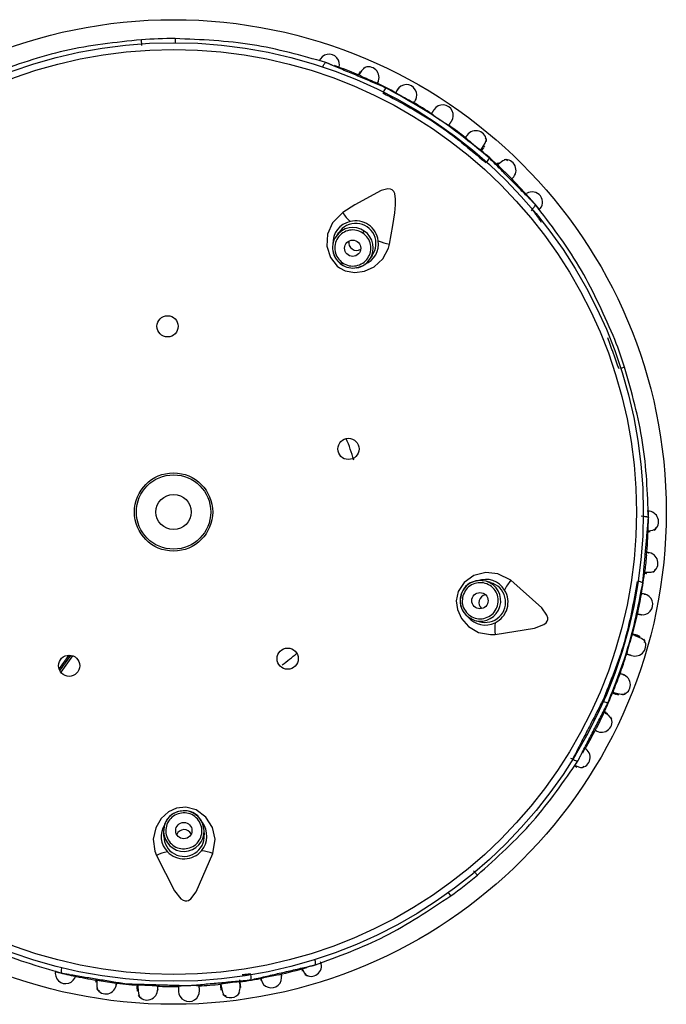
# Model space of a CAD drawing. Header units: millimetres. Extents: x 4904.09 to 4905.21, y 4759.5 to 4761.8.
# Tile 17 of 54: x 4904.7135 to 4904.7531, y 4760.3516 to 4760.412. Entities that reach past the tile are written whole.
import ezdxf

# ---------------------------------------------------------------- set-up
doc = ezdxf.new("R2010")
doc.units = ezdxf.units.MM
doc.layers.add('SANINDUSA', color=3, linetype='Continuous')

msp = doc.modelspace()

# ---------------------------------------------------------------- linework, layer by layer
at = {"layer": 'SANINDUSA'}
for p, q in [((4904.722993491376, 4760.410862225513), (4904.72299268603, 4760.410614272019)), ((4904.734347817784, 4760.408852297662), (4904.734261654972, 4760.408648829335)), ((4904.741914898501, 4760.404201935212), (4904.74198668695, 4760.404287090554)), ((4904.742833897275, 4760.403038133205), (4904.743514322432, 4760.402377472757)), ((4904.744880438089, 4760.400400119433), (4904.744814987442, 4760.400303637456)), ((4904.733018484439, 4760.398961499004), (4904.732860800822, 4760.398729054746)), ((4904.734507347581, 4760.398929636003), (4904.734594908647, 4760.399058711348)), ((4904.733195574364, 4760.396995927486), (4904.733266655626, 4760.397100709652)), ((4904.734929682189, 4760.397325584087), (4904.735087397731, 4760.397558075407)), ((4904.750551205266, 4760.390703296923), (4904.750315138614, 4760.390627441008)), ((4904.751569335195, 4760.381592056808), (4904.751681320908, 4760.381559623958)), ((4904.75199797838, 4760.380624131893), (4904.75212705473, 4760.380619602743)), ((4904.742330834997, 4760.377491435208), (4904.742061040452, 4760.377569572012)), ((4904.740949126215, 4760.375380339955), (4904.741365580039, 4760.375168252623)), ((4904.741365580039, 4760.375168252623), (4904.741635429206, 4760.375090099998)), ((4904.751169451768, 4760.374232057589), (4904.751027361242, 4760.374299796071)), ((4904.751487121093, 4760.374183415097), (4904.751228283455, 4760.374252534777)), ((4904.716478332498, 4760.373029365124), (4904.715879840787, 4760.372210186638)), ((4904.716584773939, 4760.373019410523), (4904.715918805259, 4760.372107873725)), ((4904.716710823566, 4760.37299165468), (4904.715985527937, 4760.371998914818)), ((4904.750063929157, 4760.370649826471), (4904.750167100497, 4760.370607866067)), ((4904.749241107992, 4760.369416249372), (4904.748822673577, 4760.368564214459)), ((4904.749517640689, 4760.369432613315), (4904.749317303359, 4760.369525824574)), ((4904.747376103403, 4760.366647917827), (4904.747252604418, 4760.366687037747)), ((4904.747502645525, 4760.366234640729), (4904.747612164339, 4760.366166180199)), ((4904.722354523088, 4760.362661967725), (4904.722281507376, 4760.362200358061)), ((4904.722281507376, 4760.362200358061), (4904.722290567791, 4760.361919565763)), ((4904.724789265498, 4760.362000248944), (4904.724780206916, 4760.362280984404)), ((4904.739894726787, 4760.35826490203), (4904.739749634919, 4760.358465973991)), ((4904.730755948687, 4760.35377430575), (4904.730791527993, 4760.353650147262)), ((4904.718185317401, 4760.353086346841), (4904.718148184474, 4760.353125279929)), ((4904.727025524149, 4760.35263265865), (4904.726958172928, 4760.353108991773)), ((4904.729344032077, 4760.35342482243), (4904.728413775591, 4760.353229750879)), ((4904.720672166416, 4760.352531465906), (4904.720664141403, 4760.352420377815))]:
    msp.add_line(p, q, dxfattribs=at)
at = {"layer": 'SANINDUSA', "flags": 128}
for points in [[(4904.732043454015, 4760.409123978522), (4904.732063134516, 4760.409173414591), (4904.732089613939, 4760.409231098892), (4904.732117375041, 4760.409282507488), (4904.732145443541, 4760.40932583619), (4904.732172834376, 4760.409359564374), (4904.732198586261, 4760.409382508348), (4904.732221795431, 4760.409393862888), (4904.732241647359, 4760.409393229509)], [(4904.741731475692, 4760.404023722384), (4904.741804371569, 4760.404122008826), (4904.742008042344, 4760.404451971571), (4904.74207959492, 4760.404666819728), (4904.742000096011, 4760.40474412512)], [(4904.743375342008, 4760.403373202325), (4904.743282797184, 4760.403441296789), (4904.743088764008, 4760.403361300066), (4904.742812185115, 4760.403153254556), (4904.742757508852, 4760.403103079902)], [(4904.736133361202, 4760.398246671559), (4904.736352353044, 4760.399404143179), (4904.736466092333, 4760.400167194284), (4904.736512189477, 4760.400674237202), (4904.736514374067, 4760.401015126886), (4904.736456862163, 4760.401360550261), (4904.736396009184, 4760.401485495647), (4904.736304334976, 4760.401578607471), (4904.736196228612, 4760.401626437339), (4904.736037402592, 4760.401639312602), (4904.735631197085, 4760.401539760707), (4904.734007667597, 4760.400659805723), (4904.733271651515, 4760.400187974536)], [(4904.733271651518, 4760.40018797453), (4904.732644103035, 4760.399562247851), (4904.732345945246, 4760.398873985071), (4904.732302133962, 4760.398126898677), (4904.732517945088, 4760.397430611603), (4904.732939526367, 4760.396906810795), (4904.733068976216, 4760.396809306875), (4904.733429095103, 4760.396624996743), (4904.734006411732, 4760.396516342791), (4904.734596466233, 4760.396589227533), (4904.735204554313, 4760.396866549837), (4904.735727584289, 4760.397355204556), (4904.73607162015, 4760.398011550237), (4904.736133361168, 4760.398246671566)], [(4904.732688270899, 4760.39771031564), (4904.732852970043, 4760.397342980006), (4904.733195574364, 4760.396995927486)], [(4904.751961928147, 4760.380655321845), (4904.751991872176, 4760.380656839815), (4904.752279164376, 4760.380702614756), (4904.752454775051, 4760.380778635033), (4904.752491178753, 4760.380886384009)], [(4904.743575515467, 4760.377629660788), (4904.742786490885, 4760.378033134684), (4904.742039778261, 4760.378104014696), (4904.741315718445, 4760.377914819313), (4904.740720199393, 4760.377494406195), (4904.740352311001, 4760.376931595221), (4904.740235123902, 4760.376365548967), (4904.740301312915, 4760.375828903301), (4904.740543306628, 4760.375286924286), (4904.740983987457, 4760.374789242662), (4904.741602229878, 4760.374432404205), (4904.742329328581, 4760.374294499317), (4904.74261354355, 4760.374308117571)], [(4904.751776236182, 4760.378121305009), (4904.751847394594, 4760.378117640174), (4904.752188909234, 4760.378133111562), (4904.752388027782, 4760.378193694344), (4904.752417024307, 4760.378302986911)], [(4904.742061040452, 4760.377569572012), (4904.741576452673, 4760.377610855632), (4904.741440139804, 4760.377587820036)], [(4904.742061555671, 4760.377569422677), (4904.741698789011, 4760.377617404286), (4904.741441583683, 4760.377578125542)], [(4904.742613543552, 4760.374308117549), (4904.745028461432, 4760.37469506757), (4904.745603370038, 4760.374914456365), (4904.745735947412, 4760.375015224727), (4904.74581111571, 4760.37511514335), (4904.745844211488, 4760.375215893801), (4904.745844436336, 4760.375321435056), (4904.745791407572, 4760.37549264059), (4904.745483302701, 4760.375930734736), (4904.743575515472, 4760.377629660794)], [(4904.74095565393, 4760.375388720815), (4904.741059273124, 4760.375304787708), (4904.74136506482, 4760.375168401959)], [(4904.751766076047, 4760.373809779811), (4904.751788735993, 4760.373917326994), (4904.751586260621, 4760.374058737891), (4904.751188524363, 4760.374225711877), (4904.751169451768, 4760.374232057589)], [(4904.751388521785, 4760.374236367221), (4904.751475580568, 4760.374186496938), (4904.751444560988, 4760.37415895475)], [(4904.749837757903, 4760.370769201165), (4904.749953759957, 4760.370730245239), (4904.750330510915, 4760.370638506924), (4904.750556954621, 4760.370636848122), (4904.750605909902, 4760.370736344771)], [(4904.747376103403, 4760.366647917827), (4904.747422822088, 4760.366622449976), (4904.747480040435, 4760.366594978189), (4904.747534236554, 4760.366573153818), (4904.747583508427, 4760.366557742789), (4904.747626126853, 4760.366549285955), (4904.747660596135, 4760.36654808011), (4904.74768570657, 4760.366554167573), (4904.747700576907, 4760.366567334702)], [(4904.747487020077, 4760.36627967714), (4904.747513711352, 4760.366266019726), (4904.747785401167, 4760.366162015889), (4904.747975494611, 4760.366140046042), (4904.74806089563, 4760.366215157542)], [(4904.725305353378, 4760.360859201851), (4904.725445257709, 4760.361734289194), (4904.725281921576, 4760.362466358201), (4904.724878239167, 4760.363096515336), (4904.724294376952, 4760.363532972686), (4904.72364542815, 4760.363708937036), (4904.723070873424, 4760.363645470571), (4904.722580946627, 4760.363416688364), (4904.722140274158, 4760.363019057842), (4904.721803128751, 4760.362446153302), (4904.721654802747, 4760.361747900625), (4904.721748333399, 4760.361013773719), (4904.721849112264, 4760.360747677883)], [(4904.722364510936, 4760.362658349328), (4904.722316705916, 4760.362533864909), (4904.722281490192, 4760.36220089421)], [(4904.724780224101, 4760.362280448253), (4904.724713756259, 4760.36264028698), (4904.724596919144, 4760.362872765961)], [(4904.724780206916, 4760.362280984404), (4904.724669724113, 4760.36275461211), (4904.724605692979, 4760.362877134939)], [(4904.721849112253, 4760.360747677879), (4904.722963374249, 4760.35857052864), (4904.723349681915, 4760.358091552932), (4904.72348648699, 4760.357996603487), (4904.723604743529, 4760.357955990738), (4904.72371079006, 4760.357955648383), (4904.72381123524, 4760.35798804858), (4904.723957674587, 4760.358091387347), (4904.724279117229, 4760.358519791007), (4904.725305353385, 4760.360859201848)], [(4904.716035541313, 4760.3538510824), (4904.716025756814, 4760.353798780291), (4904.716017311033, 4760.35373587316), (4904.716013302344, 4760.353677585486), (4904.716013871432, 4760.353625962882), (4904.716018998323, 4760.353582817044), (4904.71602850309, 4760.353549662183), (4904.716042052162, 4760.353527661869), (4904.716059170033, 4760.353517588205)], [(4904.730774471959, 4760.353818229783), (4904.730785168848, 4760.353790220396), (4904.730917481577, 4760.353531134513), (4904.73104404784, 4760.353387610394), (4904.731157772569, 4760.35338628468)], [(4904.71819712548, 4760.353087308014), (4904.718190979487, 4760.353016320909), (4904.718194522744, 4760.352674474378), (4904.718248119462, 4760.352473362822), (4904.718356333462, 4760.352440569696)], [(4904.720715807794, 4760.352783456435), (4904.720714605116, 4760.352661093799), (4904.720743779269, 4760.352274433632), (4904.72081217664, 4760.35205856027), (4904.720921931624, 4760.352042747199)], [(4904.725763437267, 4760.352865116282), (4904.725777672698, 4760.35272437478), (4904.725802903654, 4760.352478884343)], [(4904.725790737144, 4760.352845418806), (4904.725810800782, 4760.352724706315), (4904.725906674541, 4760.352348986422), (4904.726011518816, 4760.352148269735), (4904.726122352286, 4760.352151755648)]]:
    msp.add_lwpolyline(points, dxfattribs=at)
at = {"layer": 'SANINDUSA'}
for centre, radius in [((4904.722899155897, 4760.381817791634), 0.03020728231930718), ((4904.722899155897, 4760.381817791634), 0.02879663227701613), ((4904.722899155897, 4760.381817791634), 0.02837947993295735), ((4904.733878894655, 4760.398002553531), 0.0004994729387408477), ((4904.722531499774, 4760.393211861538), 0.0006499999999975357), ((4904.733621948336, 4760.385688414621), 0.0006499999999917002), ((4904.722899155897, 4760.381817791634), 0.002400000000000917), ((4904.722899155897, 4760.381817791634), 0.002280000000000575), ((4904.722899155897, 4760.381817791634), 0.001080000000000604), ((4904.741684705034, 4760.376376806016), 0.0004994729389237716), ((4904.716499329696, 4760.372383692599), 0.0006500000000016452), ((4904.729893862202, 4760.372815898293), 0.0006500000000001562), ((4904.723529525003, 4760.362270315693), 0.0004994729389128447)]:
    msp.add_circle(centre, radius, dxfattribs=at)
for centre, radius, start, end in [((4904.722899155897, 4760.381817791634), 0.02904641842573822, 89.8139056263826, 93.88461420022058), ((4904.732435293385, 4760.409276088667), 0.0006341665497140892, 340.4987138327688, 161.2834575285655), ((4904.722899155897, 4760.381817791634), 0.02911556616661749, 66.78513035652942, 70.18013549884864), ((4904.734847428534, 4760.40848520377), 0.0006469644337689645, 331.8901245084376, 117.632118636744), ((4904.735113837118, 4760.408349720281), 0.000874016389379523, 120.2909330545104, 162.5800880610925), ((4904.959262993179, 4760.908763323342), 0.5484176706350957, 245.7909401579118, 245.8903349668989), ((4904.722899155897, 4760.381817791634), 0.02911556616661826, 61.98201003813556, 64.910326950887), ((4904.737169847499, 4760.407402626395), 0.0006391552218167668, 330.5093254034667, 151.2736239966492), ((4904.736362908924, 4760.407326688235), 0.0006630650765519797, 130.6419368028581, 156.9285206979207), ((4904.748862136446, 4760.428393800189), 0.0242238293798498, 239.5178022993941, 242.3453553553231), ((4904.722899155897, 4760.381817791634), 0.02911556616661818, 57.03793439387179, 59.71113914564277), ((4904.739409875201, 4760.406156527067), 0.0006416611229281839, 325.5124525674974, 146.2707021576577), ((4904.744576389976, 4760.413772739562), 0.00952846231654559, 232.02683958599, 239.6704359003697), ((4904.722899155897, 4760.381817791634), 0.02911556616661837, 51.97857238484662, 54.6249623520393), ((4904.741431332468, 4760.404563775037), 0.0006508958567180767, 358.5899934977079, 145.1504338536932), ((4904.754630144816, 4760.42081093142), 0.02117372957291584, 229.3224602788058, 232.5304488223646), ((4904.722899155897, 4760.381817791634), 0.02911556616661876, 46.79391052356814, 49.70382728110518), ((4904.741623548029, 4760.40375801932), 0.0006630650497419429, 314.7677590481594, 341.0543439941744), ((4904.743247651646, 4760.402790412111), 0.0006469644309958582, 311.8901246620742, 97.63213033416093), ((4904.722899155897, 4760.381817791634), 0.02911556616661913, 41.62821941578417, 44.92665182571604), ((4904.744891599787, 4760.400829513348), 0.0006312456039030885, 310.1580663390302, 123.6409249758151), ((4904.722899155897, 4760.381817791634), 0.02911556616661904, 40.67868048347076, 41.62821941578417), ((4904.722899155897, 4760.381817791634), 0.02911556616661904, 39.65807383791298, 40.67868048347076), ((4904.735626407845, 4760.401668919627), 0.002781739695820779, 212.1664645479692, 226.925575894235), ((4904.733987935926, 4760.398344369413), 0.001318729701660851, 101.4290060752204, 183.8133735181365), ((4904.734073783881, 4760.39829058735), 0.001237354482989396, 324.1831149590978, 147.6279039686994), ((4904.734065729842, 4760.398278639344), 0.001399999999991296, 7.678805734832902, 104.0174741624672), ((4904.733892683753, 4760.398026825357), 0.00124816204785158, 55.76370795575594, 145.7634583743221), ((4904.733895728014, 4760.398024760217), 0.001248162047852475, 325.9328218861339, 55.93257231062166), ((4904.733891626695, 4760.398030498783), 0.001245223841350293, 145.8758295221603, 194.899774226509), ((4904.733856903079, 4760.398046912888), 0.001207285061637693, 145.5962249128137, 196.124565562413), ((4904.734118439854, 4760.398359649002), 0.0004859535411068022, 171.3289881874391, 236.0671549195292), ((4904.734136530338, 4760.398257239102), 0.001333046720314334, 291.3640061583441, 8.99709488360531), ((4904.736638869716, 4760.400982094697), 0.002781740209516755, 244.7707059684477, 259.5298148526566), ((4904.733821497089, 4760.39797483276), 0.001154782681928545, 193.1755071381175, 237.4143169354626), ((4904.734118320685, 4760.398332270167), 0.0004634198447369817, 234.1894470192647, 303.4758923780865), ((4904.733961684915, 4760.397954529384), 0.001154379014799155, 278.1206955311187, 326.9866581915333), ((4904.733899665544, 4760.398024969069), 0.001245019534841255, 280.5437021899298, 325.8233552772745), ((4904.733879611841, 4760.397965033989), 0.001179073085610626, 234.7774595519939, 281.9998120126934), ((4904.722899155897, 4760.381817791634), 0.02904641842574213, 17.81390559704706, 21.88386619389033), ((4904.722899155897, 4760.381817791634), 0.01149999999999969, 16.10045115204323, 23.01946623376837), ((4904.751990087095, 4760.381226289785), 0.0006416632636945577, 305.6877331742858, 91.94513392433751), ((4904.722899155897, 4760.381817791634), 0.02911556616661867, 358.8853382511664, 0.0384123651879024), ((4904.722899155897, 4760.381817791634), 0.02911556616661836, 354.7826321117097, 358.0715503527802), ((4904.750426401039, 4760.381047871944), 0.001578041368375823, 346.1465605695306, 2.173561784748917), ((4904.722899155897, 4760.381817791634), 0.02911556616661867, 358.0715503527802, 358.8853382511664), ((4905.2031127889, 4760.329991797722), 0.4538910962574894, 173.7796329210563, 173.899704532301), ((4904.751951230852, 4760.378677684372), 0.0006468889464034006, 301.2663932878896, 87.8482298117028), ((4904.722899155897, 4760.381817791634), 0.02911556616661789, 349.9846173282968, 352.9098188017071), ((4904.741612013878, 4760.37647719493), 0.001114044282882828, 98.79985420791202, 173.702858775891), ((4904.741717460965, 4760.376368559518), 0.001250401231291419, 102.8139397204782, 163.8855212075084), ((4904.741710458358, 4760.37636973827), 0.001250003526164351, 253.9842326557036, 73.71204761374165), ((4904.742045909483, 4760.376360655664), 0.001325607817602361, 30.16082973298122, 111.8125558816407), ((4904.742018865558, 4760.376280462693), 0.001237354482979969, 252.1831149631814, 75.62790393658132), ((4904.745711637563, 4760.375847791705), 0.002781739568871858, 140.1664641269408, 154.9255760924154), ((4904.751320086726, 4760.376895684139), 0.0006630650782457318, 58.64193684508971, 84.92852073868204), ((4904.741715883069, 4760.376366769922), 0.00124938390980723, 163.7865919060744, 232.1419015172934), ((4904.741633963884, 4760.376330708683), 0.001160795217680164, 166.6168441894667, 234.2429606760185), ((4904.742098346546, 4760.376259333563), 0.0004859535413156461, 99.32898819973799, 164.0671549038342), ((4904.742005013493, 4760.376284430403), 0.001399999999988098, 295.6788060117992, 32.01747425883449), ((4904.775238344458, 4760.371514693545), 0.02424392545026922, 167.5193637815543, 170.3447700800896), ((4904.751641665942, 4760.376151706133), 0.0006391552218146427, 258.5093254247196, 79.27362400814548), ((4904.742072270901, 4760.376250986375), 0.0004634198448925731, 162.1894470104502, 231.4758923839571), ((4904.74200642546, 4760.376233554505), 0.001353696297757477, 219.5638056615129, 296.5580803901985), ((4904.722899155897, 4760.381817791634), 0.02911556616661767, 345.0359908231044, 347.7117506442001), ((4904.745371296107, 4760.374672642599), 0.002781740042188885, 172.7707053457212, 187.5298150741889), ((4904.759988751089, 4760.371076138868), 0.009528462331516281, 160.0268396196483, 167.6704358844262), ((4904.75119420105, 4760.373634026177), 0.000653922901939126, 249.6366399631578, 35.21140897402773), ((4904.722899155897, 4760.381817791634), 0.01149999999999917, 305.380298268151, 311.0976038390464), ((4904.722899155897, 4760.381817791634), 0.02911556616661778, 339.9789209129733, 342.6226975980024), ((4904.76974996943, 4760.363704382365), 0.02113169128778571, 157.3190708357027, 160.5333247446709), ((4904.750258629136, 4760.371221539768), 0.0006508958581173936, 286.5899983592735, 73.15043401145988), ((4904.722899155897, 4760.381817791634), 0.02911556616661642, 334.793985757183, 337.7072835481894), ((4904.749551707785, 4760.370789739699), 0.0006630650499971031, 242.7677591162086, 269.0543439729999), ((4904.748988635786, 4760.368684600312), 0.0008740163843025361, 28.290932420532, 70.58008819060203), ((4904.749133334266, 4760.3689461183), 0.0006469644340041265, 239.8901244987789, 25.63211762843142), ((4904.722899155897, 4760.381817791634), 0.02911556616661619, 329.5192709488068, 332.9234256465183), ((4904.74779689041, 4760.366760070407), 0.0006416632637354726, 275.6877334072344, 61.94513391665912), ((4904.746944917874, 4760.366900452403), 0.0008162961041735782, 312.0294134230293, 332.8656035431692), ((4904.723529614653, 4760.362237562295), 0.001249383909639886, 91.78659189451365, 160.1419039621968), ((4904.723470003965, 4760.362304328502), 0.001160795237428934, 94.61684463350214, 162.2429619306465), ((4904.723602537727, 4760.362370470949), 0.001114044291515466, 26.79985378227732, 101.702858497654), ((4904.723531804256, 4760.362236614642), 0.001250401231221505, 30.8139385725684, 91.88552119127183), ((4904.723470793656, 4760.361912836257), 0.001333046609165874, 147.3640042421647, 224.9970859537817), ((4904.723540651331, 4760.36193713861), 0.001400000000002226, 320.0174922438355, 36.60667115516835), ((4904.723530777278, 4760.362243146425), 0.001250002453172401, 181.9616535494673, 1.734626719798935), ((4904.723541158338, 4760.361922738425), 0.001237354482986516, 180.1831149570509, 3.627903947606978), ((4904.723529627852, 4760.361862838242), 0.0004634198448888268, 90.18944700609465, 159.4758923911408), ((4904.723545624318, 4760.361840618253), 0.000485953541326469, 27.32898819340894, 92.06715490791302), ((4904.723047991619, 4760.35823753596), 0.002781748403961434, 100.7707385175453, 115.5298022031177), ((4904.723540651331, 4760.36193713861), 0.001400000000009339, 223.6787944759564, 320.0174923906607), ((4904.724270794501, 4760.358277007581), 0.002781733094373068, 68.16643979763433, 82.92558308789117), ((4904.722899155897, 4760.381817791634), 0.02904641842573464, 305.8139056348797, 309.8874327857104), ((4904.731326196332, 4760.35396788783), 0.0006416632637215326, 233.6877333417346, 19.94513394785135), ((4904.716285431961, 4760.353513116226), 0.0006341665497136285, 166.498713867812, 347.2834575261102), ((4904.722899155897, 4760.381817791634), 0.02911556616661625, 255.6996994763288, 256.7498748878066), ((4904.722899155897, 4760.381817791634), 0.02911556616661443, 282.7911775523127, 286.2837449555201), ((4904.722899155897, 4760.381817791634), 0.02911556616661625, 256.7498748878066, 257.8106077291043), ((4904.722899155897, 4760.381817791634), 0.02911556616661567, 257.8106077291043, 260.6827472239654), ((4904.723985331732, 4760.387639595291), 0.03502908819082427, 260.512090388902, 262.2199258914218), ((4904.728840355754, 4760.33251750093), 0.02055827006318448, 95.29777680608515, 98.52254588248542), ((4904.725748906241, 4760.352704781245), 0.001230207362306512, 338.0402683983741, 13.22305340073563), ((4904.722899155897, 4760.381817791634), 0.02911556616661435, 277.9785242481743, 280.9170040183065), ((4904.727000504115, 4760.353266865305), 0.000663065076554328, 346.641936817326, 12.92852068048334), ((4904.72889052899, 4760.353258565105), 0.0006366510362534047, 191.5059704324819, 12.27676944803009), ((4904.718747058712, 4760.352893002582), 0.0006468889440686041, 209.2663835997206, 355.8482296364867), ((4904.722899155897, 4760.381817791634), 0.0291155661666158, 262.7864877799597, 265.7011876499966), ((4904.720142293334, 4760.331511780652), 0.02128272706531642, 85.33118572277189, 88.52304179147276), ((4904.721276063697, 4760.352522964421), 0.0006508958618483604, 214.5900119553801, 1.150434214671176), ((4904.722899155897, 4760.381817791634), 0.02911556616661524, 267.9813756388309, 270.6583645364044), ((4904.724101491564, 4760.344558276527), 0.0081970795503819, 87.40493709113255, 96.29233840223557), ((4904.723847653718, 4760.352422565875), 0.000641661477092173, 181.5122330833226, 2.27090094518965), ((4904.722899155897, 4760.381817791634), 0.02911556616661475, 273.0392887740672, 275.7047027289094), ((4904.726401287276, 4760.352656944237), 0.0006407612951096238, 221.8758571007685, 330.6914571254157)]:
    msp.add_arc(centre, radius, start, end, dxfattribs=at)
for points, knots in [([(4904.72093259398, 4760.410795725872), (4904.719345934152, 4760.410627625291), (4904.716173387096, 4760.410291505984), (4904.713256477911, 4760.409252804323), (4904.71179837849, 4760.408733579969)], [0, 0, 0, 0, 0.5001217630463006, 1, 1, 1, 1]), ([(4904.720956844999, 4760.410438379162), (4904.720954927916, 4760.410463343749), (4904.720951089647, 4760.410513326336), (4904.720945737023, 4760.410585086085), (4904.720940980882, 4760.410650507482), (4904.720937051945, 4760.41070666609), (4904.720934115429, 4760.410751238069), (4904.720932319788, 4760.410781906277), (4904.720931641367, 4760.410798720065), (4904.720932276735, 4760.410796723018), (4904.72093259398, 4760.410795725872)], [0, 0, 0, 0, 0.1248127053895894, 0.2498924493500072, 0.3749947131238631, 0.500005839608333, 0.6250068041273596, 0.7501171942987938, 0.875230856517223, 1, 1, 1, 1]), ([(4904.732241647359, 4760.409393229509), (4904.730753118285, 4760.409817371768), (4904.727775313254, 4760.410665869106), (4904.724587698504, 4760.410796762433), (4904.722993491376, 4760.410862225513)], [0, 0, 0, 0, 0.4998745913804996, 1, 1, 1, 1]), ([(4904.735374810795, 4760.408089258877), (4904.735404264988, 4760.408151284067), (4904.735462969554, 4760.40827490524), (4904.735431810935, 4760.408209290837), (4904.735416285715, 4760.408176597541)], [0, 0, 0, 0, 0.501735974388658, 0.9999999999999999, 0.9999999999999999, 0.9999999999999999, 0.9999999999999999]), ([(4904.735729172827, 4760.40753657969), (4904.73685934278, 4760.406933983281), (4904.73911965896, 4760.405728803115), (4904.741075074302, 4760.404074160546), (4904.742052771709, 4760.403246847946)], [0, 0, 0, 0, 0.5000052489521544, 0.9999999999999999, 0.9999999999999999, 0.9999999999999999, 0.9999999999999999]), ([(4904.74225069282, 4760.403542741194), (4904.741262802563, 4760.404353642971), (4904.739287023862, 4760.405975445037), (4904.737049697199, 4760.407211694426), (4904.735931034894, 4760.407829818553)], [0, 0, 0, 0, 0.5000004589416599, 0.9999999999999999, 0.9999999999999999, 0.9999999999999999, 0.9999999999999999]), ([(4904.736607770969, 4760.40770682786), (4904.736636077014, 4760.40776028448), (4904.736669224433, 4760.407822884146), (4904.736621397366, 4760.407732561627), (4904.736614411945, 4760.407719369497)], [0, 0, 0, 0, 0.8539441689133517, 1, 1, 1, 1]), ([(4904.737628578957, 4760.406921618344), (4904.737661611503, 4760.406977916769), (4904.737701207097, 4760.407045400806), (4904.737790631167, 4760.407197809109), (4904.737754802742, 4760.407136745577), (4904.737724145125, 4760.407084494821)], [0, 0, 0, 0, 0.4207551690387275, 0.5043525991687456, 0.9999999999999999, 0.9999999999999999, 0.9999999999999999, 0.9999999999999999]), ([(4904.740907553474, 4760.404949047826), (4904.740929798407, 4760.404977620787), (4904.740958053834, 4760.405013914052), (4904.74091332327, 4760.404956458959), (4904.740903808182, 4760.40494423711)], [0, 0, 0, 0, 0.7872799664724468, 1, 1, 1, 1]), ([(4904.743607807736, 4760.402237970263), (4904.743656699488, 4760.402286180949), (4904.743754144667, 4760.402382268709), (4904.743702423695, 4760.402331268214), (4904.743676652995, 4760.402305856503)], [0, 0, 0, 0, 0.501735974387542, 1, 1, 1, 1]), ([(4904.744880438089, 4760.400400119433), (4904.744909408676, 4760.40042731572), (4904.744956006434, 4760.400471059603), (4904.745007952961, 4760.400531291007), (4904.745042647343, 4760.400578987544), (4904.74506560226, 4760.400621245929), (4904.745080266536, 4760.400663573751), (4904.745072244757, 4760.400681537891), (4904.745067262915, 4760.400692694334)], [0, 0, 0, 0, 0.2221430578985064, 0.3573061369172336, 0.5003374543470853, 0.6433943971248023, 0.7785337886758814, 1, 1, 1, 1]), ([(4904.749851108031, 4760.3926427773), (4904.749200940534, 4760.394099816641), (4904.74790090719, 4760.397013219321), (4904.746011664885, 4760.399466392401), (4904.745067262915, 4760.400692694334)], [0, 0, 0, 0, 0.5001160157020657, 1, 1, 1, 1]), ([(4904.734507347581, 4760.398929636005), (4904.734378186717, 4760.398997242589), (4904.734119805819, 4760.399132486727), (4904.733671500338, 4760.399128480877), (4904.733262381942, 4760.398965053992), (4904.732946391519, 4760.398654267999), (4904.732773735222, 4760.398245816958), (4904.732772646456, 4760.397804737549), (4904.732934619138, 4760.397386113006), (4904.733156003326, 4760.397195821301), (4904.733266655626, 4760.397100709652)], [0, 0, 0, 0, 0.1248186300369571, 0.2496944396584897, 0.3746571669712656, 0.4997338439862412, 0.624918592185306, 0.7500608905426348, 0.8750753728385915, 0.9999999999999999, 0.9999999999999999, 0.9999999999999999, 0.9999999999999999]), ([(4904.733266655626, 4760.397100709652), (4904.733395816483, 4760.397033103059), (4904.733654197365, 4760.396897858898), (4904.734102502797, 4760.396901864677), (4904.73451162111, 4760.39706529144), (4904.734827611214, 4760.397376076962), (4904.735000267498, 4760.397784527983), (4904.735001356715, 4760.398225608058), (4904.734839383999, 4760.398644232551), (4904.734617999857, 4760.398834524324), (4904.734507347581, 4760.398929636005)], [0, 0, 0, 0, 0.1248186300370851, 0.249694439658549, 0.3746571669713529, 0.4997338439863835, 0.62491859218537, 0.7500608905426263, 0.8750753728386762, 1, 1, 1, 1]), ([(4904.75201194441, 4760.381453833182), (4904.751955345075, 4760.383000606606), (4904.751842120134, 4760.386094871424), (4904.75098157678, 4760.389166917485), (4904.750551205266, 4760.390703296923)], [0, 0, 0, 0, 0.4998839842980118, 1, 1, 1, 1]), ([(4904.751681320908, 4760.381559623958), (4904.751719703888, 4760.381557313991), (4904.751782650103, 4760.381553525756), (4904.751861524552, 4760.381540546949), (4904.751920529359, 4760.381525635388), (4904.751966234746, 4760.381507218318), (4904.752003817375, 4760.3814839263), (4904.752008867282, 4760.381465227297), (4904.75201194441, 4760.381453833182)], [0, 0, 0, 0, 0.2149901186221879, 0.3525733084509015, 0.5003442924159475, 0.648191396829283, 0.7856277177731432, 1, 1, 1, 1]), ([(4904.751966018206, 4760.381867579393), (4904.7519902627, 4760.38186762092), (4904.752038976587, 4760.381867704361), (4904.751967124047, 4760.381867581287), (4904.751931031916, 4760.381867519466)], [0, 0, 0, 0, 0.4976916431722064, 1, 1, 1, 1]), ([(4904.751972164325, 4760.379324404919), (4904.752011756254, 4760.379321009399), (4904.752077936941, 4760.379315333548), (4904.751970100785, 4760.379324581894), (4904.751926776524, 4760.37932829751)], [0, 0, 0, 0, 0.5982399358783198, 1, 1, 1, 1]), ([(4904.751323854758, 4760.377563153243), (4904.751099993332, 4760.376302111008), (4904.750652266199, 4760.373780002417), (4904.749682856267, 4760.371408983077), (4904.749198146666, 4760.37022346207)], [0, 0, 0, 0, 0.4999952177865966, 1, 1, 1, 1]), ([(4904.749540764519, 4760.370126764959), (4904.750006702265, 4760.37131688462), (4904.750938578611, 4760.373697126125), (4904.751422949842, 4760.376206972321), (4904.75166513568, 4760.377461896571)], [0, 0, 0, 0, 0.4999995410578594, 1, 1, 1, 1]), ([(4904.740637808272, 4760.376680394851), (4904.740613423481, 4760.376536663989), (4904.740564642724, 4760.376249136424), (4904.740706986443, 4760.375824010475), (4904.740988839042, 4760.375485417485), (4904.74138205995, 4760.375280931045), (4904.741823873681, 4760.375242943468), (4904.742243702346, 4760.3753782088), (4904.742591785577, 4760.375661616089), (4904.742704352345, 4760.375930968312), (4904.742760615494, 4760.376065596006)], [0, 0, 0, 0, 0.1248186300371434, 0.2496944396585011, 0.3746571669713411, 0.499733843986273, 0.6249185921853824, 0.7500608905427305, 0.8750753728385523, 1, 1, 1, 1]), ([(4904.751757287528, 4760.376780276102), (4904.751817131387, 4760.376769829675), (4904.751887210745, 4760.376757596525), (4904.75171267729, 4760.376788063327), (4904.751635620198, 4760.37680151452), (4904.751571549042, 4760.37681269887)], [0, 0, 0, 0, 0.4962993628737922, 0.5811847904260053, 1, 1, 1, 1]), ([(4904.751524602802, 4760.375523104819), (4904.751538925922, 4760.375519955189), (4904.751638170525, 4760.375498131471), (4904.751569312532, 4760.375513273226), (4904.751510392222, 4760.375526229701)], [0, 0, 0, 0, 0.1443214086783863, 1, 1, 1, 1]), ([(4904.751331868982, 4760.374251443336), (4904.75135853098, 4760.3742443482), (4904.751424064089, 4760.37422690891), (4904.751178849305, 4760.374292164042), (4904.751033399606, 4760.374330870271)], [0, 0, 0, 0, 0.4068477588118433, 1, 1, 1, 1]), ([(4904.75044361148, 4760.371845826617), (4904.750501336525, 4760.371824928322), (4904.750568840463, 4760.371800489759), (4904.750401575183, 4760.371861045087), (4904.75032800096, 4760.371887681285), (4904.750266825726, 4760.371909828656)], [0, 0, 0, 0, 0.4986963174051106, 0.5831778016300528, 1, 1, 1, 1]), ([(4904.748719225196, 4760.368432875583), (4904.748780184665, 4760.368401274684), (4904.748901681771, 4760.368338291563), (4904.748837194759, 4760.368371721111), (4904.748805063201, 4760.368388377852)], [0, 0, 0, 0, 0.5017359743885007, 1, 1, 1, 1]), ([(4904.741522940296, 4760.359530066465), (4904.742707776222, 4760.360598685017), (4904.74507685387, 4760.362735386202), (4904.746826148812, 4760.365290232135), (4904.747700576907, 4760.366567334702)], [0, 0, 0, 0, 0.5001254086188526, 1, 1, 1, 1]), ([(4904.723494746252, 4760.363359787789), (4904.723350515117, 4760.36333856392), (4904.723061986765, 4760.36329610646), (4904.722701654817, 4760.363029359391), (4904.722466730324, 4760.362656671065), (4904.722393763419, 4760.36221950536), (4904.722494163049, 4760.361787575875), (4904.722752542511, 4760.361430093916), (4904.723129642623, 4760.36118662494), (4904.723420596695, 4760.361162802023), (4904.723566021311, 4760.361150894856)], [0, 0, 0, 0, 0.1248183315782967, 0.2496938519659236, 0.374656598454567, 0.4997335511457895, 0.6249185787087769, 0.7500610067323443, 0.8750755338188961, 1, 1, 1, 1]), ([(4904.741293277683, 4760.359804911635), (4904.741309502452, 4760.359785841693), (4904.741341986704, 4760.359747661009), (4904.741388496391, 4760.359692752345), (4904.741430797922, 4760.359642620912), (4904.7414669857, 4760.359599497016), (4904.741495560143, 4760.359565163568), (4904.741515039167, 4760.359541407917), (4904.741525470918, 4760.359528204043), (4904.741523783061, 4760.359529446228), (4904.741522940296, 4760.359530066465)], [0, 0, 0, 0, 0.1248127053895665, 0.2498924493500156, 0.3749947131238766, 0.5000058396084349, 0.6250068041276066, 0.750117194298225, 0.875230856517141, 1, 1, 1, 1]), ([(4904.731549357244, 4760.354017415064), (4904.733002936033, 4760.354549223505), (4904.735910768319, 4760.355613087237), (4904.738566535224, 4760.357380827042), (4904.739894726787, 4760.35826490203)], [0, 0, 0, 0, 0.4998839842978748, 1, 1, 1, 1]), ([(4904.70745733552, 4760.35721823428), (4904.708839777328, 4760.356421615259), (4904.711603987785, 4760.354828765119), (4904.714574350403, 4760.353954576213), (4904.716059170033, 4760.353517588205)], [0, 0, 0, 0, 0.500121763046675, 1, 1, 1, 1]), ([(4904.731547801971, 4760.354364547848), (4904.731557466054, 4760.354327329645), (4904.731573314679, 4760.354266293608), (4904.731585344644, 4760.354187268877), (4904.731589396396, 4760.354126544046), (4904.731586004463, 4760.354077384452), (4904.731575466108, 4760.354034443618), (4904.731559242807, 4760.354023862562), (4904.731549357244, 4760.354017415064)], [0, 0, 0, 0, 0.2149901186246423, 0.3525733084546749, 0.5003442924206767, 0.6481913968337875, 0.7856277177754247, 1, 1, 1, 1]), ([(4904.731928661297, 4760.35418894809), (4904.731936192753, 4760.354165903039), (4904.731951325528, 4760.354119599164), (4904.731929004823, 4760.354187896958), (4904.731917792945, 4760.35422220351)], [0, 0, 0, 0, 0.4976916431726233, 1, 1, 1, 1]), ([(4904.728248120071, 4760.353230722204), (4904.728260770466, 4760.353163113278), (4904.728285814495, 4760.353029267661), (4904.72827258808, 4760.353099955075), (4904.728266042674, 4760.353134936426)], [0, 0, 0, 0, 0.5051261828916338, 1, 1, 1, 1]), ([(4904.729511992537, 4760.353396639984), (4904.729520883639, 4760.353358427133), (4904.729535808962, 4760.353294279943), (4904.729511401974, 4760.353399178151), (4904.729501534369, 4760.353441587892)], [0, 0, 0, 0, 0.5957057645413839, 1, 1, 1, 1]), ([(4904.719392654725, 4760.352849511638), (4904.719387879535, 4760.352810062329), (4904.719379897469, 4760.352744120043), (4904.719392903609, 4760.352851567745), (4904.719398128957, 4760.352894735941)], [0, 0, 0, 0, 0.5982399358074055, 0.9999999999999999, 0.9999999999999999, 0.9999999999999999, 0.9999999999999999]), ([(4904.721926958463, 4760.352539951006), (4904.721924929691, 4760.35247885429), (4904.721922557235, 4760.352407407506), (4904.721925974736, 4760.352510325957), (4904.72192646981, 4760.352525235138)], [0, 0, 0, 0, 0.8551359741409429, 1, 1, 1, 1])]:
    msp.add_open_spline(points, degree=3, knots=knots, dxfattribs=at)
for points, degree in [([(4904.732651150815, 4760.409219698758), (4904.732241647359, 4760.409393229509)], 1), ([(4904.735931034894, 4760.407829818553), (4904.732651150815, 4760.409219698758)], 1), ([(4904.734276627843, 4760.408749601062), (4904.734216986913, 4760.408608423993)], 1), ([(4904.736614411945, 4760.407719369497), (4904.736519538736, 4760.407540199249)], 1), ([(4904.738872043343, 4760.40650635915), (4904.738713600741, 4760.406261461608)], 1), ([(4904.739764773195, 4760.405548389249), (4904.739934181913, 4760.405786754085)], 1), ([(4904.740903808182, 4760.40494423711), (4904.740779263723, 4760.40478426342)], 1), ([(4904.741764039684, 4760.403982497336), (4904.741922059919, 4760.404168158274)], 1), ([(4904.744632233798, 4760.401132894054), (4904.74225069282, 4760.403542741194)], 1), ([(4904.742801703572, 4760.403234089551), (4904.742697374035, 4760.403121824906)], 1), ([(4904.745067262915, 4760.400692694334), (4904.744632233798, 4760.401132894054)], 1), ([(4904.744880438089, 4760.400400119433), (4904.745443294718, 4760.399598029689)], 1), ([(4904.750210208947, 4760.390593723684), (4904.74951874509, 4760.392509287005)], 1), ([(4904.751958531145, 4760.38083902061), (4904.75201194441, 4760.381453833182)], 1), ([(4904.75166513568, 4760.377461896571), (4904.751958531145, 4760.38083902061)], 1), ([(4904.751739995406, 4760.378071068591), (4904.751891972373, 4760.378051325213)], 1), ([(4904.742760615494, 4760.376065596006), (4904.742785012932, 4760.376209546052), (4904.742833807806, 4760.376497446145), (4904.742690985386, 4760.376922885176), (4904.742408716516, 4760.377261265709), (4904.742015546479, 4760.377465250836), (4904.741574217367, 4760.377502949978), (4904.741154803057, 4760.377367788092), (4904.740806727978, 4760.377084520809), (4904.740694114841, 4760.376815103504), (4904.740637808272, 4760.376680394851)], 3), ([(4904.751325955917, 4760.375566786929), (4904.751524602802, 4760.375523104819)], 1), ([(4904.75068005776, 4760.37311079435), (4904.750959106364, 4760.373023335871)], 1), ([(4904.749808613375, 4760.370725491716), (4904.75003401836, 4760.370632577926)], 1), ([(4904.74919716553, 4760.37022129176), (4904.747364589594, 4760.366654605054)], 1), ([(4904.747904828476, 4760.366962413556), (4904.749540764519, 4760.370126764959)], 1), ([(4904.749417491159, 4760.369507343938), (4904.749278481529, 4760.369571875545)], 1), ([(4904.747700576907, 4760.366567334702), (4904.747904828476, 4760.366962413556)], 1), ([(4904.723566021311, 4760.361150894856), (4904.723710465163, 4760.361172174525), (4904.723999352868, 4760.361214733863), (4904.724359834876, 4760.361482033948), (4904.724594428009, 4760.361855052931), (4904.724666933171, 4760.362292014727), (4904.724566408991, 4760.36272339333), (4904.724308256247, 4760.363080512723), (4904.723931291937, 4760.36332401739), (4904.72364026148, 4760.363347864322), (4904.723494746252, 4760.363359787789)], 3), ([(4904.727645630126, 4760.353113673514), (4904.731122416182, 4760.353918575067)], 1), ([(4904.731122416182, 4760.353918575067), (4904.731549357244, 4760.354017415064)], 1), ([(4904.716059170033, 4760.353517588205), (4904.716498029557, 4760.3534454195)], 1), ([(4904.716498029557, 4760.3534454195), (4904.720013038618, 4760.352867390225)], 1), ([(4904.718148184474, 4760.353125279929), (4904.7181231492, 4760.352974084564)], 1), ([(4904.723836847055, 4760.352757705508), (4904.727645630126, 4760.353113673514)], 1), ([(4904.727638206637, 4760.353469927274), (4904.727095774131, 4760.353413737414)], 1), ([(4904.720013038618, 4760.352867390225), (4904.723836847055, 4760.352757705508)], 1), ([(4904.720665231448, 4760.352797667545), (4904.720646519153, 4760.352554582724)], 1), ([(4904.72192646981, 4760.352525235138), (4904.721933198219, 4760.352727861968)], 1), ([(4904.723203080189, 4760.352705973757), (4904.723206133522, 4760.352413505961)], 1), ([(4904.724488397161, 4760.352455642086), (4904.724472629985, 4760.352746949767)], 1)]:
    msp.add_open_spline(points, degree=degree, dxfattribs=at)

doc.saveas('drawing.dxf')
